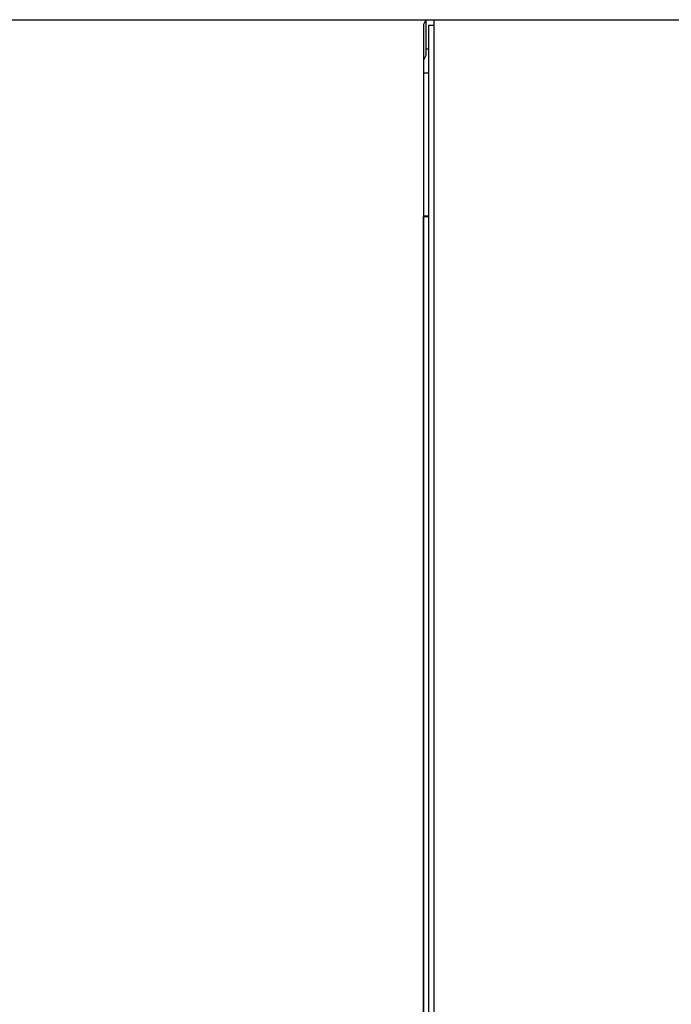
# Model space of a CAD drawing. Extents: x 123 to 1619, y 128 to 1105.
# Tile 17 of 31: x 927 to 963, y 767 to 822. Entities that reach past the tile are written whole.
import ezdxf

# ---------------------------------------------------------------- set-up
doc = ezdxf.new("R2010")
doc.units = 0
doc.header["$LTSCALE"] = 92.4
doc.layers.add('ALL_AXIS', color=7, linetype='CONTINUOUS')
doc.layers.add('ALL_FEATURES', color=7, linetype='CONTINUOUS')

msp = doc.modelspace()

# ---------------------------------------------------------------- linework, layer by layer
at = {"layer": 'ALL_AXIS', "color": 7, "linetype": 'CONTINUOUS'}
for p, q in [((949.5, 660), (949.5, 821.7)), ((949.5, 821.7), (949.8, 821.7)), ((949.8, 660.3), (949.8, 822)), ((949.8, 822), (963.913, 822))]:
    msp.add_line(p, q, dxfattribs=at)
at = {"layer": 'ALL_FEATURES', "color": 7, "linetype": 'CONTINUOUS'}
for p, q in [((835, 822), (1005, 822)), ((949.34, 822), (949.209, 821.738)), ((949.34, 822), (949.34, 820)), ((949.2, 820.994), (949.2, 659.73)), ((949.34, 820), (949.226, 819.773)), ((949.5, 820.349), (949.34, 820.349)), ((949.226, 811), (949.226, 819.773)), ((949.5, 819), (949.226, 819)), ((949.226, 811), (949.209, 810.965)), ((949.209, 766.035), (949.209, 810.965)), ((949.5, 810.965), (949.209, 810.965)), ((949.5, 811), (949.226, 811))]:
    msp.add_line(p, q, dxfattribs=at)
msp.add_lwpolyline([(949.209, 821.738), (949.206, 821.7), (949.204, 821.598), (949.203, 821.439), (949.2, 820.994)], dxfattribs=at)

doc.saveas('drawing.dxf')
